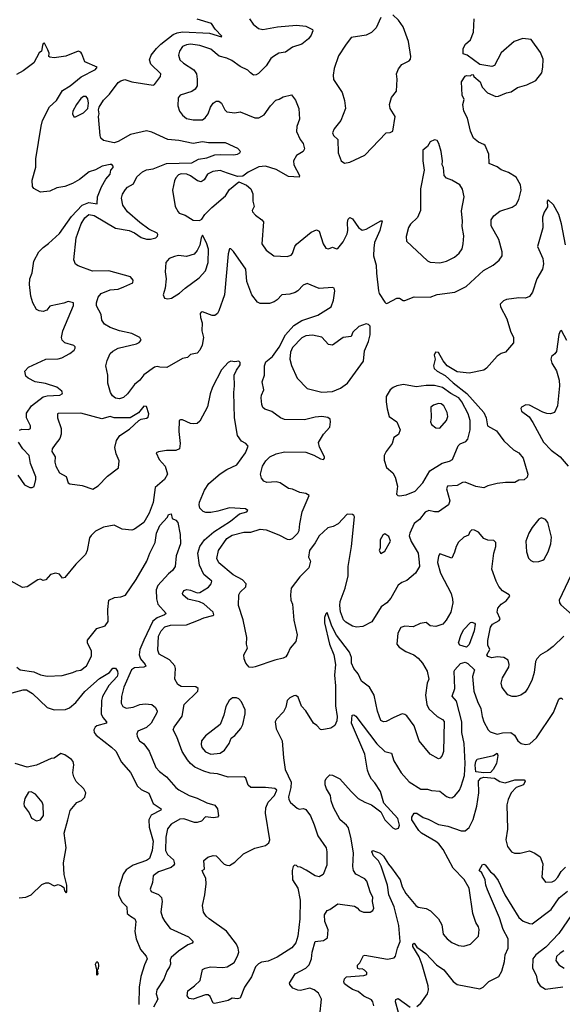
# Model space of a CAD drawing. Extents: x 1468344 to 1613994, y 525695 to 643861.
# Tile 155 of 256: x 1544589 to 1548641, y 558256 to 565609. Entities that reach past the tile are written whole.
import ezdxf

# ---------------------------------------------------------------- set-up
doc = ezdxf.new("R2010")
doc.units = 0

msp = doc.modelspace()

# ---------------------------------------------------------------- linework, layer by layer
at = {"layer": '0CON10XD'}
for points in [[(1547015, 564536.7), (1547055, 564544.2), (1547165, 564596.2), (1547325, 564763.3), (1547355, 564766.2), (1547375, 564777.5), (1547392, 564885), (1547356, 564945), (1547350, 564975), (1547365, 565028.8), (1547402, 565075), (1547407.5, 565165), (1547402.5, 565205), (1547418.6, 565241.4), (1547443.3, 565275), (1547497.7, 565302.3), (1547506.2, 565315), (1547508.8, 565335), (1547491.1, 565445), (1547451.5, 565555), (1547418.6, 565605), (1547375, 565644.3)], [(1546385, 563489.4), (1546365, 563500), (1546322.5, 563555), (1546284.1, 563655), (1546277.8, 563745), (1546185, 563878.8), (1546165, 563897.5), (1546155, 563897.5), (1546145, 563860), (1546117.3, 563555), (1546076, 563434), (1546065, 563415.7), (1546045, 563401.1), (1546025, 563401.1), (1545955, 563426.4), (1545944.7, 563425.3), (1545936.7, 563415), (1545938.2, 563385), (1545951.2, 563345), (1545949.1, 563285), (1545961.4, 563235), (1545952.4, 563177.6), (1545935, 563141.2), (1545915, 563118.8), (1545865, 563108.8), (1545842.5, 563087.5), (1545805, 563079.2), (1545687.9, 563012.1), (1545635.9, 563014.1), (1545615, 563019.2), (1545595.8, 563014.2), (1545515, 562956.7), (1545485, 562916.7), (1545446.7, 562885), (1545394.3, 562815.7), (1545365, 562788), (1545335, 562778.8), (1545305, 562783.8), (1545281.3, 562801.3), (1545265.7, 562825.7), (1545246, 562895), (1545246, 562955), (1545233.1, 563025), (1545241.1, 563065), (1545263.1, 563115), (1545285.3, 563134.7), (1545325, 563156.2), (1545461.8, 563188.2), (1545481.9, 563198.1), (1545496.1, 563216.1), (1545486.2, 563235), (1545425, 563266.4), (1545335, 563286.2), (1545265, 563310.9), (1545222.5, 563335), (1545201.9, 563365), (1545196.5, 563406.5), (1545163.1, 563473.1), (1545161.8, 563495), (1545175, 563537.1), (1545198.1, 563565), (1545265, 563590.7), (1545325, 563595.5), (1545366.2, 563615), (1545433.8, 563645), (1545436, 563665), (1545415, 563688), (1545255, 563734.4), (1545131.7, 563731.7), (1545025, 563770), (1545005, 563783.8), (1544992.5, 563815), (1545009.9, 563980.1), (1545047.3, 564085), (1545075, 564130), (1545105, 564154), (1545145, 564147.6), (1545305, 564051.2), (1545405, 564034.2), (1545445, 564016.2), (1545495, 563982.9), (1545535, 563970.5), (1545565, 563970), (1545605, 563981.1), (1545617.6, 563992.4), (1545620.8, 564005), (1545615, 564015.6), (1545553.8, 564043.8), (1545485, 564093.4), (1545394.3, 564174.3), (1545359.1, 564225), (1545348.5, 564275), (1545355.5, 564305), (1545378.9, 564341.1), (1545395, 564357.5), (1545438, 564382), (1545463.8, 564435), (1545505, 564473.8), (1545535, 564487.3), (1545585, 564495.3), (1545684.9, 564535.1), (1545875, 564540.9), (1545925, 564567.3), (1545985, 564578.3), (1546045, 564598.7), (1546085, 564603.3), (1546185, 564599.2), (1546216, 564604), (1546233.8, 564615), (1546236.7, 564625), (1546217.3, 564647.3), (1546125, 564689.4), (1545999.1, 564689.1), (1545955, 564697.1), (1545885, 564683.5), (1545776.6, 564706.6), (1545695, 564715.4), (1545575, 564768.2), (1545535, 564779.6), (1545415, 564752.5), (1545325, 564699.2), (1545295, 564690), (1545215, 564708), (1545194.4, 564724.4), (1545189.4, 564745), (1545176.7, 564885), (1545183.3, 564905), (1545176.7, 564935), (1545183.3, 564955), (1545215, 565008.8), (1545258.2, 565051.8), (1545325, 565139.6), (1545345, 565153.1), (1545375, 565161.8), (1545425, 565144.1), (1545585, 565120), (1545595.8, 565125), (1545641.4, 565185), (1545642.5, 565205), (1545567.6, 565277.6), (1545558.1, 565308.1), (1545570.9, 565345), (1545610, 565395), (1545642.5, 565425), (1545735, 565498.5), (1545765, 565511.6), (1545805, 565518.1), (1546005, 565507.8), (1546095, 565480), (1546098.8, 565485), (1546048.2, 565538.2), (1546020.3, 565580.3), (1545915, 565613.8)], [(1546305.7, 565615), (1546332, 565575), (1546372.6, 565542.6), (1546405, 565535.6), (1546515, 565555.5), (1546655, 565568.6), (1546725, 565560.8), (1546775, 565536.7), (1546778.8, 565525), (1546765.7, 565494.3), (1546745, 565466.7), (1546695, 565426), (1546625.5, 565404.5), (1546573.9, 565366.1), (1546525, 565358.2), (1546483.1, 565335), (1546465, 565318.1), (1546430, 565265), (1546372.7, 565207.3), (1546355, 565197.5), (1546335, 565195.6), (1546312.9, 565212.9), (1546292.3, 565232.3), (1546235, 565258.9), (1546173.3, 565305), (1546135, 565322.1), (1546077.1, 565337.1), (1546015, 565389.1), (1545935, 565416.9), (1545865, 565426.4), (1545835, 565421.5), (1545805, 565407.5), (1545781.1, 565375), (1545775.6, 565345), (1545785, 565310), (1545810.8, 565285), (1545888.1, 565235), (1545907.8, 565205), (1545913.5, 565165), (1545913.1, 565115), (1545899.8, 565090.2), (1545875, 565072.9), (1545786.7, 565045), (1545771.2, 565025), (1545769.2, 564965), (1545782, 564925), (1545803.8, 564895), (1545835, 564871.9), (1545885, 564860), (1545955, 564861.5), (1545974.4, 564875), (1545995.5, 564905), (1546014.6, 564955.4), (1546033.7, 564986.3), (1546055, 565001.4), (1546075, 565000), (1546096.3, 564986.3), (1546121.4, 564935), (1546135, 564920), (1546195.5, 564914.5), (1546235, 564921.9), (1546345, 564875.8), (1546375, 564875.8), (1546415, 564898.8), (1546460.8, 564965), (1546502.4, 565007.6), (1546526.7, 565015), (1546555, 565033.8), (1546618.3, 565048.3), (1546648.2, 565008.2), (1546673.1, 564945), (1546679.1, 564865), (1546658.3, 564811.7), (1546655.6, 564775), (1546683.1, 564715), (1546705.4, 564685), (1546715.6, 564645), (1546704.6, 564625.4), (1546655, 564595.7), (1546633.3, 564555), (1546635.6, 564525), (1546679.2, 564445), (1546675, 564432.5), (1546595, 564439.2), (1546505, 564491.2), (1546425, 564514.5), (1546375, 564510), (1546295, 564470), (1546255, 564441.2), (1546215, 564438.8), (1546141.7, 564461.7), (1546085, 564483.1), (1546030, 564475), (1545990, 564455), (1545966.9, 564413.1), (1545945, 564397.8), (1545916.4, 564406.4), (1545865, 564443.1), (1545838, 564455), (1545795, 564457.7), (1545775, 564449.4), (1545755, 564427.5), (1545744.4, 564405), (1545728.9, 564335), (1545748.8, 564215), (1545771.2, 564175), (1545780, 564165), (1545825, 564148), (1545885, 564112.5), (1545931.7, 564108.3), (1545949.5, 564120.5), (1545970, 564155), (1546023.1, 564206.9), (1546125, 564294.4), (1546155, 564340), (1546225, 564398.8), (1546282.7, 564372.7), (1546315.8, 564345), (1546329.3, 564309.3), (1546328.9, 564255), (1546340, 564215), (1546324.2, 564185), (1546326, 564175), (1546349.8, 564149.8), (1546398, 564115), (1546408.3, 564098.3), (1546398, 563935), (1546429.1, 563889.1), (1546485.9, 563845.9), (1546585, 563841.2), (1546615, 563851.2), (1546625, 563862.5), (1546642.9, 563915), (1546656.7, 563933.3), (1546765, 564021.5), (1546805, 564040), (1546825, 564030), (1546855.7, 563935.7), (1546875, 563903.3), (1546895, 563898.8), (1546925, 563909.2), (1546955, 563897.1), (1546965, 563899.4), (1547005, 563951.1), (1547035, 564009.2), (1547040, 564035), (1547035.4, 564095), (1547041.8, 564118.2), (1547055, 564131.2), (1547075, 564121.4), (1547118.2, 564058.2), (1547145, 564037.5), (1547175, 564043.8), (1547285, 564105.8), (1547296.2, 564106.2), (1547278.2, 564035), (1547237.3, 563945), (1547233.2, 563903.2), (1547230, 563845), (1547251.2, 563775), (1547252.5, 563715), (1547268.8, 563585), (1547273.8, 563565), (1547315, 563500), (1547325, 563490), (1547335, 563492.5)], [(1547285, 565626.2), (1547250.7, 565549.3), (1547216.1, 565513.9), (1547175, 565494.2), (1547065, 565476), (1547021.5, 565418.5), (1546970.3, 565339.7), (1546935.9, 565244.1), (1546928.6, 565195), (1546933.2, 565163.2), (1546995.5, 565065.5), (1547014.4, 565005), (1547021.1, 564945), (1546985.6, 564855), (1546936, 564795), (1546924, 564765), (1546931.2, 564745), (1546965.6, 564715), (1546965.7, 564615), (1546990, 564555), (1547015, 564536.7)], [(1547335, 563492.5), (1547405, 563528.8), (1547425, 563528.8), (1547452, 563512), (1547465, 563511.2), (1547535, 563539.2), (1547655, 563538.1), (1547705, 563557.5), (1547837.5, 563575), (1547922.7, 563617.3), (1548053, 563737), (1548124, 563775), (1548168, 563812), (1548192, 563845), (1548192.5, 563875), (1548167, 563967), (1548108.7, 564068.7), (1548110, 564115), (1548128.6, 564145), (1548175, 564179.4), (1548265, 564209.2), (1548295, 564228.8), (1548316, 564265), (1548332.9, 564335), (1548329.1, 564375), (1548295, 564432.2), (1548238.6, 564468.6), (1548185, 564488.1), (1548155, 564510), (1548094.5, 564534.5), (1548091.9, 564605), (1548065, 564668.8), (1548055, 564678.1), (1548013.8, 564693.8), (1547978, 564725), (1547955, 564777.5), (1547933.2, 564873.2), (1547904.3, 564925), (1547896.7, 564975), (1547907, 565013), (1547893.8, 565045), (1547887.5, 565145), (1547915, 565187.5), (1547925, 565192.5), (1547955, 565190), (1547961.7, 565198.3), (1547975, 565200), (1547980, 565185), (1548026.1, 565146.1), (1548043.3, 565105), (1548082.3, 565062.3), (1548145, 565036.2), (1548165, 565037.5), (1548225, 565063.3), (1548258.8, 565071.2), (1548305, 565103.3), (1548375, 565122), (1548443.3, 565155), (1548487.3, 565212.7), (1548495.9, 565254.1), (1548498, 565315), (1548478, 565365), (1548408.3, 565461.7), (1548345, 565468.8), (1548282, 565445), (1548185, 565362), (1548135, 565266.7), (1548115, 565260), (1548025, 565273.3), (1547930, 565345), (1547900, 565355), (1547900, 565395), (1547918, 565425), (1547955, 565458.8), (1547976.7, 565515), (1547981.4, 565615)], [(1544586.7, 562543.3), (1544605, 562550.5), (1544655, 562548.1), (1544670, 562555), (1544668.5, 562575), (1544638.5, 562635), (1544639.4, 562670.6), (1544677.9, 562725), (1544765, 562791.6), (1544795, 562799.7), (1544887.5, 562805), (1544905.6, 562814.4), (1544907.7, 562822.3), (1544902.5, 562835), (1544866, 562866), (1544781.5, 562891.5), (1544704.6, 562904.6), (1544651.1, 562931.1), (1544635, 562947.5), (1544627.5, 562985), (1544654, 563015), (1544785, 563074.6), (1544875, 563077.1), (1544903.8, 563085), (1544962, 563115), (1544995, 563140), (1545003.8, 563155), (1545003.3, 563165), (1544992.5, 563175), (1544924.7, 563194.7), (1544905.6, 563215), (1544900, 563235), (1544910.9, 563285), (1544990, 563475), (1544990, 563495), (1544950, 563505), (1544919.1, 563490.9), (1544825, 563472.5), (1544815, 563468.8), (1544790.3, 563439.7), (1544765, 563430.8), (1544735, 563434), (1544714.2, 563444.2), (1544685.8, 563495), (1544671.2, 563545), (1544661.2, 563631.2), (1544665.7, 563675), (1544681.7, 563718.3), (1544693.6, 563805), (1544731.8, 563875), (1544765, 563908.8), (1544805, 563937.3), (1544885, 564011.1), (1544975, 564139.7), (1545055, 564223.9), (1545105, 564242.9), (1545167.3, 564232.7), (1545170.5, 564285), (1545200.3, 564359.7), (1545232.9, 564417.1), (1545263.8, 564455), (1545270, 564485), (1545286.2, 564505), (1545286.2, 564515), (1545276.6, 564526.6), (1545265, 564528.6), (1545205, 564514.3), (1545155, 564487.1), (1545107.3, 564472.7), (1545035.8, 564415), (1544983.8, 564385), (1544925, 564364.4), (1544865, 564354.4), (1544815, 564328.9), (1544745, 564322), (1544695, 564348.8), (1544684.5, 564364.5), (1544681.8, 564411.8), (1544708.6, 564508.6), (1544709.4, 564570.6), (1544748.5, 564815), (1544759.1, 564855), (1544810.9, 564959.1), (1544862.7, 565005), (1544909.2, 565080.8), (1544965.6, 565115), (1545048, 565182), (1545155, 565238), (1545166.2, 565255), (1545074, 565294), (1545053.3, 565355), (1545045, 565366.7), (1545025, 565373.3), (1544934.3, 565335.7), (1544845.8, 565324.2), (1544815, 565328), (1544806.2, 565335), (1544808.3, 565358.3), (1544800, 565385), (1544775, 565432.5), (1544765, 565430), (1544758.8, 565415), (1544752.5, 565375), (1544735, 565362.5), (1544694.3, 565285.7), (1544614, 565226), (1544565, 565200)], [(1545005, 564883.3), (1545065, 564912.5), (1545097.5, 564945), (1545103.3, 564985), (1545097.3, 565017.3), (1545085, 565036), (1545065, 565036), (1545045, 565021.2), (1545012.9, 564975), (1544986.7, 564925), (1544984, 564905), (1544993.6, 564883.6), (1545005, 564883.3)], [(1547725, 563794.5), (1547775.4, 563804.6), (1547835, 563835.6), (1547869.4, 563865), (1547892.1, 563897.9), (1547901.4, 563935), (1547904.4, 563995), (1547892.9, 564065), (1547895.8, 564104.2), (1547887.9, 564182.1), (1547908.6, 564285), (1547895, 564343.3), (1547875.8, 564375), (1547815, 564411.4), (1547775.4, 564425.4), (1547757.8, 564445), (1547753.8, 564505), (1547743.8, 564525), (1547745.7, 564555.7), (1547736.2, 564625), (1547718.8, 564685), (1547705, 564707.5), (1547685, 564712.5), (1547655, 564696.7), (1547635, 564662.5), (1547600, 564635), (1547600, 564555), (1547608.8, 564485), (1547582, 564345), (1547580.8, 564185), (1547558.9, 564131.1), (1547506.8, 564083.2), (1547491.7, 564058.3), (1547475, 563990), (1547476.7, 563955), (1547635, 563808.6), (1547655, 563798.9), (1547725, 563794.5)], [(1548665, 563928), (1548635.5, 564085), (1548615.5, 564155), (1548575, 564226.7), (1548535, 564263.3), (1548526.4, 564253.6), (1548528.8, 564211.2), (1548505, 564171.2), (1548492.9, 564135), (1548496.3, 564053.7), (1548454.2, 563915.8), (1548494.6, 563824.6), (1548498.9, 563785), (1548491.9, 563745), (1548450.6, 563675), (1548418.6, 563575), (1548395, 563542), (1548365, 563528.6), (1548315, 563531.4), (1548225, 563520.6), (1548201.2, 563508.8), (1548176.7, 563485), (1548178.6, 563465), (1548226, 563376), (1548252.6, 563282.6), (1548277.1, 563235), (1548276, 563195), (1548216.7, 563125), (1548185, 563116), (1548155, 563096.2), (1548075, 563006.9), (1548055, 562991.9), (1547945, 562969.2), (1547855, 562979.1), (1547780, 563025), (1547750.9, 563060.9), (1547715, 563123.3), (1547693.9, 563126.1), (1547683.8, 563105), (1547690, 563075), (1547678.8, 563025), (1547684.3, 563005), (1547705.6, 562985), (1547765, 562952.7), (1547825, 562896.7), (1547928.5, 562818.5), (1548053.5, 562675), (1548072.5, 562635), (1548081.4, 562575), (1548148, 562538), (1548203.7, 562463.7), (1548276.6, 562396.6), (1548316.2, 562375), (1548348.8, 562335), (1548382.5, 562215), (1548378.3, 562191.7), (1548357, 562173), (1548315, 562170), (1548285, 562153.3), (1548216.1, 562153.9), (1548155, 562145.7), (1548085, 562128.8), (1548055, 562114), (1547995, 562122.5), (1547914.4, 562155.6), (1547895, 562152.9), (1547855, 562129.6), (1547782.5, 562125), (1547775.5, 562105), (1547800.4, 562015), (1547791.9, 561985), (1547715, 561934), (1547685, 561932.9), (1547645, 561944.4), (1547617.4, 561932.6), (1547574, 561876), (1547535, 561846.9), (1547501.8, 561775), (1547497.8, 561755), (1547511.2, 561711.2), (1547564.3, 561625), (1547572.9, 561557.1), (1547573.1, 561525), (1547544.6, 561475.4), (1547478.9, 561421.1), (1547441.2, 561405), (1547415, 561386), (1547360.7, 561289.3), (1547331.4, 561255), (1547288, 561225), (1547217.7, 561112.3), (1547151.7, 561078.3), (1547105, 561072.5), (1547075, 561080.5), (1547025, 561110), (1547007.7, 561127.7), (1546985, 561186.2), (1546979.5, 561235), (1546982.7, 561265), (1547018.8, 561365), (1547040.5, 561455), (1547042.7, 561525), (1547066.1, 561675), (1547087.7, 561897.7), (1547085, 561907.5), (1547075, 561913.3), (1547035, 561916.2), (1546966.7, 561845), (1546930, 561825), (1546890, 561815), (1546824.2, 561755.8), (1546795, 561702.5), (1546753.3, 561645), (1546746.2, 561595), (1546760.8, 561565), (1546748, 561515), (1546680.6, 561449.4), (1546616.7, 561365), (1546610, 561315), (1546613.1, 561275), (1546626.9, 561245), (1546636.7, 561125), (1546661.2, 561015), (1546651.2, 560965), (1546607.5, 560915), (1546591.4, 560875), (1546575, 560852), (1546555, 560840), (1546492.8, 560827.2), (1546346.7, 560776.7), (1546325, 560771.2), (1546303.3, 560775), (1546277.5, 560805), (1546263.8, 560835), (1546263.3, 560865), (1546290, 560915), (1546282, 560945), (1546285.8, 560995), (1546258, 561128), (1546221.9, 561235), (1546224.3, 561315), (1546234.3, 561335), (1546276.4, 561375), (1546279.6, 561395), (1546252.9, 561425), (1546183, 561463), (1546075, 561553.1), (1546060.8, 561585), (1546072.5, 561645), (1546134.5, 561735), (1546175, 561758.9), (1546263.2, 561783.2), (1546315, 561781.1), (1546385, 561805.3), (1546429.3, 561799.3), (1546523.3, 561763.3), (1546585, 561730.6), (1546605, 561727.5), (1546625.5, 561734.5), (1546665, 561773.8), (1546676.6, 561793.4), (1546680, 561845), (1546697.3, 561932.7), (1546750, 562055), (1546725, 562070), (1546679.4, 562079.4), (1546625, 562103.8), (1546595, 562108.8), (1546535, 562151.4), (1546505, 562156.9), (1546435, 562154), (1546412.7, 562162.7), (1546394.4, 562184.4), (1546387.5, 562215), (1546402.9, 562275), (1546426.9, 562315), (1546456.9, 562345), (1546503.4, 562366.6), (1546565, 562383), (1546725, 562378.9), (1546785, 562356.8), (1546835, 562329.4), (1546857.5, 562325), (1546865.8, 562334.2), (1546866, 562345), (1546827.4, 562417.4), (1546819.3, 562450.7), (1546857.5, 562515), (1546904, 562565), (1546910, 562605), (1546906.7, 562625), (1546888.6, 562638.6), (1546845, 562644.6), (1546795, 562640), (1546715, 562620.4), (1546565, 562624.2), (1546535.9, 562635.9), (1546472.7, 562682.7), (1546419.5, 562699.5), (1546405, 562713.3), (1546396, 562735), (1546392.9, 562785), (1546394.3, 562805), (1546410.8, 562845), (1546399.4, 562905), (1546416.7, 562955), (1546416.9, 563025), (1546425.7, 563055), (1546476, 563094), (1546526, 563164), (1546573, 563255), (1546635, 563325.3), (1546695, 563362.5), (1546815, 563403.1), (1546915, 563464), (1546932.9, 563515), (1546942, 563585), (1546936.2, 563605), (1546925, 563610), (1546825, 563602.5), (1546735, 563640), (1546705, 563627.5), (1546665.8, 563585), (1546645, 563572.5), (1546605, 563560.5), (1546545, 563555.5), (1546512.2, 563517.8), (1546488.6, 563501.4), (1546455, 563490), (1546385, 563489.4)], [(1545695, 563524), (1545721.7, 563528.3), (1545783, 563567), (1545823.8, 563605), (1545929.1, 563680.9), (1545975, 563733.3), (1545995.6, 563795), (1545999.2, 563895), (1545983.6, 563943.6), (1545955, 564000), (1545945, 563980), (1545933.8, 563925), (1545914.3, 563885.7), (1545891.3, 563858.7), (1545835, 563840), (1545775, 563846.9), (1545745, 563841.4), (1545704.5, 563825.5), (1545679.2, 563795), (1545674.3, 563725.7), (1545682, 563675), (1545674.2, 563605), (1545660, 563555), (1545670.5, 563530.5), (1545695, 563524)], [(1546845, 562826.5), (1546925, 562833.6), (1546985, 562857.8), (1547035.4, 562894.6), (1547155, 563060), (1547162.9, 563135), (1547194.2, 563205), (1547205.8, 563255.8), (1547205, 563320), (1547193.6, 563333.6), (1547175, 563336.7), (1547122.1, 563317.9), (1547077.5, 563275), (1547065, 563243.1), (1547004, 563236), (1546925, 563179.4), (1546895, 563184.2), (1546845, 563237.5), (1546775, 563254.1), (1546725, 563247.5), (1546696.3, 563233.7), (1546625, 563161.9), (1546610, 563125), (1546606.2, 563075), (1546617.8, 563027.8), (1546661.4, 562931.4), (1546735, 562855.8), (1546845, 562826.5)], [(1548674.1, 563214.1), (1548635, 563287.5), (1548625, 563282.5), (1548615, 563257.5), (1548597.6, 563132.4), (1548585.4, 563114.6), (1548558.8, 563095), (1548554, 563075), (1548563.3, 563045), (1548596.6, 562986.6), (1548617.7, 562917.7), (1548618.8, 562875), (1548604.4, 562725.6), (1548583.3, 562675), (1548553.2, 562666.8), (1548525, 562667.5), (1548495, 562677.3), (1548395, 562729.4), (1548368, 562732), (1548335, 562716.7), (1548330, 562705), (1548336.7, 562685), (1548392.6, 562642.6), (1548419.8, 562599.8), (1548499.4, 562455), (1548556.9, 562395), (1548625, 562345.5), (1548685, 562275.6)], [(1548652, 561005), (1548572, 560928), (1548530, 560895), (1548477.5, 560865), (1548450.6, 560835), (1548440, 560815), (1548429.2, 560735), (1548412, 560675), (1548383.2, 560616.8), (1548362.1, 560587.9), (1548330, 560565), (1548295, 560555.7), (1548265, 560555.7), (1548235, 560568), (1548192.6, 560622.6), (1548182.9, 560655), (1548193.3, 560695), (1548240.5, 560775), (1548244.5, 560795), (1548236.7, 560825), (1548205, 560846.5), (1548155, 560850.6), (1548115, 560844.3), (1548085, 560854.2), (1548076.2, 560865), (1548098.6, 560905), (1548085, 560937.5), (1548083.7, 560973.7), (1548105, 561072), (1548120.5, 561095), (1548168.3, 561121.7), (1548176, 561134), (1548154.4, 561185), (1548158.9, 561215), (1548183.1, 561245), (1548221.5, 561268.5), (1548247.5, 561305), (1548243.8, 561315), (1548194.3, 561345), (1548167.1, 561377.1), (1548145.7, 561415), (1548114.3, 561505), (1548129.6, 561625), (1548144.3, 561675), (1548143.8, 561705), (1548128.8, 561718.8), (1548085, 561722.5), (1548055, 561734), (1548015, 561781.4), (1547985, 561798), (1547965, 561800), (1547950, 561785), (1547939.5, 561760.5), (1547905, 561743.8), (1547865, 561706.7), (1547847.1, 561675), (1547836.4, 561633.6), (1547815, 561587.5), (1547725, 561620), (1547715, 561602.5), (1547708.7, 561555), (1547731, 561475), (1547810.4, 561325), (1547821.4, 561281.4), (1547822.5, 561255), (1547807.1, 561185), (1547774, 561125), (1547748, 561095), (1547695, 561077.5), (1547655, 561082.9), (1547625, 561106.9), (1547578.8, 561101.2), (1547525.9, 561075.9), (1547465, 561079.4), (1547435, 561071.2), (1547413.4, 561026.6), (1547405.6, 560945.6), (1547422.4, 560922.4), (1547471.1, 560891.1), (1547532.9, 560865), (1547565, 560841.5), (1547597.3, 560805), (1547631.4, 560745), (1547644.2, 560685), (1547632.5, 560655), (1547618.6, 560565), (1547629.4, 560495), (1547643.4, 560463.4), (1547706.2, 560405), (1547745, 560383.8), (1547757.6, 560367.6), (1547754.3, 560145), (1547744.3, 560115), (1547728, 560095), (1547715, 560089.2), (1547653.8, 560125), (1547570.8, 560225), (1547535.6, 560335), (1547479.3, 560409.3), (1547465, 560421.4), (1547445, 560424.4), (1547382.7, 560397.3), (1547325, 560367.5), (1547305, 560366.2), (1547285, 560376.7), (1547261.1, 560445), (1547235.8, 560565), (1547200.8, 560625), (1547140, 560670), (1547115, 560724.2), (1547085, 560764.2), (1547065.3, 560805), (1547066.5, 560845), (1547052.7, 560885), (1546954.1, 561014.1), (1546920.4, 561080.4), (1546885, 561182.5), (1546875, 561172.5), (1546865.5, 561145), (1546864.8, 561105), (1546902.6, 560945), (1546934, 560865), (1546947, 560795), (1546940.2, 560715), (1546947.1, 560635), (1546946.9, 560485), (1546959.7, 560405), (1546956.4, 560373.6), (1546940.8, 560339.2), (1546912.2, 560317.8), (1546845.8, 560305.8), (1546835, 560308.6), (1546808.3, 560338.3), (1546783.8, 560355), (1546725, 560448.8), (1546693.6, 560483.6), (1546669.4, 560549.4), (1546651.7, 560561.7), (1546635, 560560), (1546605, 560543.8), (1546586, 560525), (1546575.6, 560475), (1546559.3, 560440.7), (1546505.8, 560385), (1546495.8, 560365), (1546503.1, 560313.1), (1546549.1, 560225), (1546557.6, 560097.6), (1546570.3, 560010.3), (1546616.2, 559915), (1546614, 559875), (1546595.7, 559805), (1546598.6, 559785), (1546612.1, 559762.1), (1546660.3, 559720.3), (1546675.8, 559714.2), (1546707.3, 559717.3), (1546725, 559710), (1546761.2, 559665), (1546786.7, 559596.7), (1546814.3, 559515), (1546876.2, 559425), (1546882, 559395), (1546882.2, 559295), (1546855, 559226.2), (1546825, 559208.9), (1546795, 559215.5), (1546727.9, 559257.9), (1546685, 559280), (1546665, 559283.8), (1546655, 559293.3), (1546640, 559295), (1546631.2, 559285), (1546624.2, 559255), (1546625.7, 559185), (1546665, 559123.3), (1546683.3, 559035), (1546679.7, 558895), (1546665.3, 558765), (1546651.8, 558715), (1546621.5, 558678.5), (1546510.6, 558609.4), (1546445, 558578.1), (1546395, 558570), (1546371.2, 558558.8), (1546350.6, 558535), (1546319.7, 558460.3), (1546268, 558385), (1546235, 558303.3), (1546215, 558298), (1546175, 558301.4), (1546144.3, 558285.7), (1546045, 558261.2), (1546032.5, 558265), (1546010, 558315), (1545995, 558326.7), (1545975, 558326.2), (1545885, 558294), (1545855, 558300), (1545840, 558320), (1545845, 558356.2), (1545895, 558393.3), (1545935.7, 558434.3), (1545954, 558516), (1545972.7, 558527.3), (1546014.5, 558535.5), (1546105, 558530.8), (1546137.5, 558535), (1546190.5, 558569.5), (1546216.2, 558615), (1546224.3, 558645), (1546220.8, 558675), (1546208, 558705), (1546133.4, 558803.4), (1546004.7, 558894.7), (1545981.4, 558915), (1545960.6, 558945), (1545954.4, 558995), (1545971.9, 559075), (1545980.8, 559155), (1545977.5, 559197.5), (1545960.7, 559230.7), (1545952.5, 559255), (1545967.5, 559265), (1545965, 559330), (1545994.1, 559355.9), (1546032.3, 559367.7), (1546055, 559365.8), (1546115, 559303.8), (1546134.3, 559294.3), (1546155, 559292.9), (1546195, 559316.9), (1546259.5, 559380.5), (1546345, 559422.2), (1546425, 559441.2), (1546447.9, 559462.1), (1546455.7, 559485), (1546423.2, 559683.2), (1546426.6, 559723.4), (1546444.4, 559765), (1546490.8, 559815), (1546510, 559855), (1546495, 559868), (1546424.5, 559875.5), (1546315, 559876.2), (1546295, 559893.3), (1546276.9, 559945), (1546265, 559955.5), (1546145, 559951.8), (1546066.4, 559976.4), (1546011.9, 559981.9), (1545965, 559996.7), (1545897.7, 560027.7), (1545865, 560053.5), (1545842.3, 560082.3), (1545802.9, 560145), (1545762.7, 560252.7), (1545736, 560305), (1545742.5, 560325), (1545802.2, 560407.8), (1545817.1, 560495), (1545918.6, 560595), (1545922.5, 560615), (1545905, 560626.5), (1545795, 560629.5), (1545769.4, 560645), (1545746.9, 560685), (1545751.8, 560765), (1545746.5, 560785), (1545707.5, 560827.5), (1545631.2, 560871.2), (1545620.2, 560900.2), (1545625.3, 561005), (1545645.3, 561045), (1545673.1, 561075), (1545715, 561087.3), (1545835, 561090.8), (1545924.4, 561125.6), (1545965, 561143.3), (1546030.9, 561159.1), (1546037.5, 561165), (1546032.9, 561185), (1545965, 561247.1), (1545931.2, 561261.2), (1545845, 561280.8), (1545806.7, 561315), (1545804.2, 561325), (1545814.5, 561345.5), (1545837.3, 561352.7), (1545865, 561348.6), (1545915, 561329.4), (1545935, 561331.4), (1545999.3, 561370.7), (1546018.9, 561395), (1546024, 561415), (1545963.1, 561465), (1545930.4, 561535), (1545918, 561625), (1545933.9, 561675), (1545967.5, 561725), (1546037.7, 561785), (1546163.1, 561865), (1546230.9, 561919.1), (1546285.4, 561934.6), (1546291.2, 561945), (1546275, 561956.7), (1546155, 561963.6), (1546068.9, 561938.9), (1546015, 561927.9), (1545978.7, 561928.7), (1545957.6, 561937.6), (1545935, 561961.2), (1545928.5, 561985), (1545930.9, 562005), (1545968.8, 562095), (1546001.5, 562145), (1546085, 562218.5), (1546135, 562250.8), (1546210.6, 562285), (1546273.8, 562375), (1546294, 562425), (1546276.2, 562445), (1546245, 562462.5), (1546216.4, 562505), (1546191.8, 562635), (1546186.7, 562825), (1546193.5, 562875), (1546191.2, 562955), (1546207.5, 562992.5), (1546235, 563032.5), (1546235, 563050), (1546225, 563060), (1546196, 563054), (1546165, 563060), (1546145, 563050), (1546095, 562993.8), (1546027.8, 562865), (1546010, 562815), (1545992.1, 562717.9), (1545935, 562610), (1545915, 562594.4), (1545885, 562590), (1545865, 562593.3), (1545805, 562620.6), (1545788.6, 562621.4), (1545780, 562615), (1545776.7, 562535), (1545787.8, 562445), (1545782, 562405), (1545755, 562391.9), (1545685, 562392.5), (1545625, 562382.9), (1545608.8, 562375), (1545631.2, 562325), (1545675.7, 562275), (1545691.5, 562215), (1545670.8, 562175), (1545600, 562115), (1545585.2, 562004.8), (1545555, 561924.3), (1545515, 561854.3), (1545445, 561803.3), (1545425, 561796.7), (1545355, 561803.3), (1545293.9, 561833.9), (1545215, 561819.2)], [(1547425, 562054.3), (1547475, 562060.8), (1547540.7, 562089.3), (1547598.5, 562151.5), (1547651, 562239), (1547743.1, 562296.9), (1547798.7, 562311.3), (1547820, 562325), (1547862.4, 562427.6), (1547878.8, 562441.2), (1547920.9, 562459.1), (1547934.3, 562475.7), (1547952.8, 562547.2), (1547953.4, 562615), (1547937.8, 562665), (1547890.5, 562755), (1547866.8, 562785), (1547807.7, 562817.7), (1547745, 562862.6), (1547686.1, 562876.1), (1547625, 562877.1), (1547548.2, 562868.2), (1547455, 562883.5), (1547405, 562874.4), (1547377.6, 562862.4), (1547354.3, 562845), (1547325.8, 562795), (1547324.3, 562755), (1547333.3, 562703.3), (1547348.8, 562645), (1547405.6, 562605.6), (1547430.8, 562545), (1547417.8, 562512.2), (1547382.2, 562487.8), (1547369.2, 562445), (1547324.2, 562385), (1547311.2, 562355), (1547310.5, 562320.5), (1547327.5, 562265), (1547374.5, 562224.5), (1547393.7, 562193.7), (1547410, 562125), (1547402, 562065), (1547412.5, 562055), (1547425, 562054.3)], [(1545135, 562103.8), (1545175, 562128), (1545245, 562200), (1545327.3, 562262.7), (1545332, 562315), (1545307.9, 562367.9), (1545300, 562415), (1545312.7, 562467.3), (1545336.8, 562503.2), (1545409.3, 562550.7), (1545477.5, 562615), (1545495, 562626.7), (1545535, 562633.8), (1545548.3, 562641.7), (1545554, 562665), (1545535, 562720), (1545515, 562722.5), (1545475.8, 562674.2), (1545413.6, 562636.4), (1545295, 562636.2), (1545265, 562645.8), (1545202.1, 562627.9), (1545045, 562670.7), (1544875, 562668.8), (1544870, 562665), (1544871.2, 562635), (1544897.4, 562557.4), (1544898, 562515), (1544887.6, 562482.4), (1544854.3, 562435.7), (1544831.5, 562405), (1544829.2, 562385), (1544853.1, 562345), (1544851.9, 562305), (1544858.5, 562275), (1544885, 562226), (1544935, 562198.8), (1544951.4, 562151.4), (1544962.3, 562142.3), (1545055, 562131.2), (1545135, 562103.8)], [(1547725, 562559.2), (1547775.6, 562615), (1547786.3, 562646.3), (1547780, 562675), (1547755, 562724.5), (1547735, 562740.4), (1547715, 562743.6), (1547678.8, 562731.2), (1547660, 562715), (1547662.5, 562635), (1547656, 562605), (1547664, 562585), (1547695, 562560.8), (1547725, 562559.2)], [(1544575, 562207.5), (1544625, 562135.6), (1544665, 562114.4), (1544682.5, 562115), (1544695.8, 562124.2), (1544709.4, 562175), (1544708.8, 562195), (1544669.4, 562295), (1544660.3, 562355), (1544611.3, 562405), (1544580, 562455)], [(1544568.6, 560775), (1544591.2, 560755), (1544695, 560739.3), (1544745, 560716.5), (1544795, 560707.1), (1544905, 560711.4), (1544985, 560732.9), (1545012.8, 560747.2), (1545045, 560751.1), (1545086.9, 560785), (1545124.5, 560855.5), (1545124.6, 560894.6), (1545094, 560955), (1545095.8, 560975), (1545165, 561062), (1545226.6, 561083.4), (1545249.2, 561115), (1545246.9, 561205), (1545255, 561273.3), (1545296.7, 561295), (1545345, 561298.5), (1545377.7, 561312.2), (1545458.8, 561428.8), (1545539.2, 561565), (1545559.6, 561625), (1545599.3, 561705), (1545609.6, 561775), (1545635, 561831.2), (1545692.5, 561895), (1545700.6, 561915), (1545718.8, 561918.8), (1545726.2, 561885), (1545755, 561872), (1545768.6, 561855), (1545785.8, 561765), (1545790, 561695), (1545756.5, 561605), (1545750, 561525), (1545728.9, 561495), (1545699.4, 561470.6), (1545621.5, 561385), (1545607.9, 561352.1), (1545609.7, 561285), (1545619.6, 561245), (1545681.4, 561175), (1545670, 561165), (1545616.5, 561143.5), (1545583.6, 561116.4), (1545516.8, 560975), (1545487.1, 560905), (1545481.8, 560865), (1545491.6, 560835), (1545525.4, 560795), (1545529.6, 560780.4), (1545516.2, 560773.8), (1545445, 560767.8), (1545423.2, 560755), (1545367.5, 560625), (1545349.1, 560555), (1545345.6, 560505), (1545359.5, 560479.5), (1545385, 560467.9), (1545435, 560474.6), (1545485.3, 560494.7), (1545525, 560500.9), (1545574.6, 560494.6), (1545603.6, 560473.6), (1545614.4, 560445), (1545612.7, 560432.7), (1545570, 560355), (1545535.5, 560324.5), (1545472, 560295), (1545462.5, 560275), (1545465.8, 560255), (1545484, 560225), (1545515, 560200.8), (1545556.5, 560146.5), (1545605, 560023.8), (1545632, 559995), (1545685, 559955.7), (1545755, 559875.7), (1545777.9, 559857.9), (1545853.3, 559815), (1545915, 559796.9), (1545985, 559760.6), (1546045, 559744.2), (1546066.9, 559715), (1546073.3, 559665), (1546065, 559653.8), (1546035, 559649.2), (1545975, 559657.5), (1545945.8, 559624.2), (1545915, 559613.6), (1545895, 559614.6), (1545815, 559641.8), (1545785, 559640), (1545719.6, 559600.4), (1545693.3, 559566.7), (1545680.8, 559505), (1545677.7, 559405), (1545692.7, 559375), (1545736.7, 559335), (1545744, 559305), (1545738, 559292), (1545721, 559279), (1545626, 559245), (1545585.8, 559215), (1545580.6, 559165), (1545562, 559115), (1545569.5, 559099.5), (1545625.5, 559075.5), (1545646.9, 559055), (1545652.2, 559025), (1545643.2, 558946.8), (1545655.4, 558905.4), (1545672.5, 558875), (1545712.8, 558822.8), (1545849.1, 558759.1), (1545883.8, 558725), (1545877.2, 558712.8), (1545845, 558700), (1545775, 558654), (1545720.6, 558605), (1545712.6, 558587.4), (1545715.5, 558555), (1545707.8, 558535), (1545686.9, 558503.1), (1545664.5, 558445), (1545611.8, 558365), (1545607.7, 558335), (1545619.6, 558295), (1545587.5, 558235)], [(1548425, 561560.8), (1548465, 561562.5), (1548495, 561572), (1548505, 561581.2), (1548535, 561636.2), (1548555.5, 561695), (1548560.8, 561745), (1548531.4, 561855), (1548515, 561875.8), (1548485, 561889.2), (1548465, 561878.8), (1548415, 561818), (1548390.6, 561775), (1548368.6, 561715), (1548372.9, 561635), (1548387.9, 561587.9), (1548405, 561570), (1548425, 561560.8)], [(1545215, 561819.2), (1545155, 561790), (1545121.7, 561758.3), (1545111.1, 561738.9), (1545092.5, 561645), (1545079.4, 561615), (1545007.2, 561542.8), (1544925, 561442.5), (1544908.3, 561438.3), (1544885, 561467.5), (1544855, 561476.7), (1544820, 561465), (1544785, 561426), (1544765, 561422), (1544745, 561432), (1544725, 561426.4), (1544645, 561373.2), (1544609.7, 561369.7), (1544524, 561415)], [(1547285, 561622.5), (1547315, 561640), (1547358.1, 561715), (1547345, 561750), (1547315, 561768.8), (1547299.5, 561760.5), (1547281.2, 561725), (1547281.2, 561665), (1547273.8, 561645), (1547285, 561622.5)], [(1548707, 561463), (1548617.8, 561275), (1548620.6, 561255), (1548630.6, 561240.6), (1548713.8, 561165)], [(1547925, 560924.3), (1547875, 560938), (1547865.8, 560955), (1547885, 561018.8), (1547906, 561055), (1547955, 561107.5), (1547965, 561110), (1547985, 561103.3), (1547989.2, 561095), (1547982.5, 561045), (1547945, 560942), (1547925, 560924.3)], [(1546830, 558175), (1546841.5, 558295), (1546819.8, 558339.8), (1546788.8, 558365), (1546755, 558376.5), (1546685, 558360), (1546665, 558361.8), (1546627.9, 558377.9), (1546605, 558403.8), (1546604.2, 558415), (1546645.6, 558485), (1546725, 558525.4), (1546749.7, 558550.3), (1546768.7, 558595), (1546773.5, 558646.5), (1546795.7, 558724.3), (1546857.4, 558732.6), (1546886.1, 558753.9), (1546891.4, 558811.4), (1546868.2, 558875), (1546865.7, 558925), (1546885, 558956.7), (1546905.8, 558964.2), (1546965, 559007.1), (1547088.3, 558988.3), (1547107.7, 558977.7), (1547125.9, 558955.9), (1547155, 558944), (1547205, 558943.3), (1547225, 558957.5), (1547233.3, 558975), (1547224.2, 559024.2), (1547225, 559057.5), (1547208.9, 559088.9), (1547181.4, 559175), (1547165, 559192.9), (1547098.8, 559228.8), (1547081.5, 559255), (1547076.1, 559286.1), (1547080.8, 559385), (1547065, 559492.5), (1547043.1, 559575), (1547030, 559595), (1546980.9, 559635), (1546930.8, 559725), (1546914.6, 559775), (1546909.6, 559815), (1546878.8, 559865), (1546869.3, 559895), (1546869.3, 559925), (1546876.5, 559943.5), (1546905, 559969.2), (1546925, 559968.5), (1546980.2, 559940.3), (1547064.5, 559845), (1547115, 559794.4), (1547165, 559765.7), (1547216.7, 559746.7), (1547284.5, 559694.5), (1547316.2, 559635), (1547375, 559573.3), (1547395, 559563.3), (1547418.3, 559571.7), (1547423.8, 559595), (1547412.9, 559645), (1547308.3, 559758.3), (1547283.5, 559845), (1547241.1, 559911.1), (1547215, 559937.5), (1547198.9, 559968.9), (1547185.2, 560005), (1547164.8, 560125), (1547065.2, 560355), (1547072.2, 560415), (1547085, 560419.1), (1547098.8, 560408.8), (1547255, 560202.4), (1547315, 560145.4), (1547365, 560131.2), (1547382.9, 560075), (1547436.5, 559985), (1547497.6, 559917.6), (1547583.7, 559863.7), (1547635, 559861.9), (1547665, 559852.9), (1547725, 559847.1), (1547775, 559809.2), (1547795, 559800.8), (1547815, 559799.2), (1547838, 559812), (1547873.1, 559855), (1547886.4, 559885), (1547909.6, 559965), (1547914.7, 560055), (1547907.2, 560205), (1547889.2, 560285), (1547889.3, 560365), (1547849.6, 560519.6), (1547818.6, 560558.6), (1547837.5, 560615), (1547833.1, 560745), (1547838.8, 560755), (1547879.3, 560800.7), (1547915, 560812), (1547935, 560802.5), (1547984, 560755), (1547970, 560705), (1547980.7, 560595), (1548007.2, 560517.2), (1548032.7, 560465), (1548041.2, 560405), (1548055, 560366), (1548086.9, 560305), (1548102.2, 560292.2), (1548155, 560273.1), (1548195, 560284.2), (1548255, 560286), (1548283.8, 560265), (1548308.8, 560225), (1548333.3, 560205), (1548365, 560196), (1548397.9, 560202.1), (1548447.1, 560245), (1548574.6, 560435.4), (1548615, 560533.8), (1548625, 560542.5), (1548635, 560542.5), (1548645, 560533.3)], [(1544504.7, 560575.3), (1544615, 560604.6), (1544640, 560605), (1544685, 560578.5), (1544793.5, 560473.5), (1544845, 560455.3), (1544931.3, 560458.7), (1544959.5, 560470.5), (1545008.9, 560511.1), (1545075, 560592.7), (1545185, 560688.1), (1545260, 560735), (1545285, 560765.6), (1545305, 560767.5), (1545318, 560745), (1545322, 560725), (1545317.8, 560705), (1545253.3, 560636.7), (1545208.1, 560555), (1545198.5, 560525), (1545196.2, 560425), (1545208.4, 560398.4), (1545235.8, 560365), (1545236, 560355), (1545165, 560336.4), (1545151.2, 560325), (1545143.5, 560305), (1545145.4, 560285), (1545159.1, 560265), (1545273.3, 560176.7), (1545306.8, 560146.8), (1545348.8, 560065), (1545416.3, 559986.3), (1545468.4, 559885), (1545495, 559860.2), (1545552.6, 559832.6), (1545586.5, 559755), (1545644.4, 559715), (1545643.1, 559705), (1545571.3, 559668.7), (1545552, 559635), (1545555, 559578), (1545585.6, 559475), (1545577.1, 559405), (1545557.6, 559345), (1545535, 559329.2), (1545435, 559296.6), (1545385, 559260), (1545361.4, 559228.6), (1545329.2, 559125), (1545327.7, 559075), (1545352.3, 559022.3), (1545387.7, 558985), (1545392.5, 558935), (1545415, 558913.3), (1545448, 558895), (1545456.9, 558875), (1545449.2, 558800.8), (1545458.5, 558745), (1545491.1, 558665), (1545532.7, 558615), (1545540.5, 558595), (1545519.6, 558550.4), (1545492.4, 558465), (1545481, 558385), (1545479.5, 558255)], [(1546015, 560125.5), (1546085, 560132.1), (1546118.9, 560155), (1546153.1, 560205), (1546166.9, 560243.1), (1546195.4, 560264.6), (1546239.4, 560315), (1546254.4, 560345), (1546272.5, 560425), (1546271.5, 560455), (1546244.4, 560515), (1546225, 560537.1), (1546207.5, 560545), (1546177.5, 560545), (1546152.5, 560525), (1546128.9, 560481.1), (1546114.2, 560415), (1546086.2, 560345), (1545975, 560260.6), (1545946.4, 560225), (1545943, 560197), (1545947.9, 560175), (1545975, 560140.9), (1546015, 560125.5)], [(1544585, 559051.8), (1544635, 559055.7), (1544673.8, 559075), (1544755, 559150), (1544785, 559162.5), (1544805, 559162.5), (1544845, 559140), (1544875, 559150), (1544901.7, 559141.7), (1544918.3, 559128.3), (1544923, 559103), (1544935, 559090), (1544940, 559095), (1544940, 559145), (1544920, 559225), (1544916.1, 559313.9), (1544935.6, 559424.4), (1544921.6, 559535), (1544947.1, 559632.9), (1544966.2, 559703.8), (1545015, 559763.3), (1545050.7, 559779.3), (1545076.4, 559803.6), (1545083.3, 559835), (1545066.7, 559865), (1545011.3, 559921.3), (1544993.9, 559953.9), (1544986.7, 559985), (1544993.6, 560045), (1544988.3, 560068.3), (1544975.3, 560085.3), (1544925, 560120), (1544895, 560128.2), (1544845, 560094.3), (1544825, 560092.2), (1544715, 560040.9), (1544645, 560026.5), (1544555, 560053.5)], [(1548054.1, 559985.9), (1547995, 559993.3), (1547988.9, 560041.1), (1547995, 560070), (1548005, 560086.7), (1548126.4, 560113.6), (1548155, 560132.5), (1548159.2, 560115), (1548148.7, 560055), (1548125, 560008.7), (1548105, 559988.4), (1548054.1, 559985.9)], [(1547232.5, 558245), (1547225.4, 558275), (1547215, 558290.9), (1547157.4, 558317.4), (1547115, 558350.9), (1547075, 558367.9), (1547034.8, 558394.8), (1547015, 558409.2), (1547008.6, 558425), (1547014.1, 558445.9), (1547028.8, 558461.2), (1547158.3, 558471.7), (1547180.7, 558479.3), (1547180, 558495), (1547162.3, 558512.3), (1547145, 558520), (1547125, 558518.8), (1547114.4, 558524.4), (1547111.2, 558535), (1547111.7, 558548.3), (1547127.5, 558565), (1547155, 558620), (1547166.4, 558623.6), (1547335.7, 558594.3), (1547385, 558603.3), (1547396.2, 558615), (1547409.4, 558675), (1547429.6, 558725), (1547420.2, 558845), (1547385, 558983.3), (1547346, 559075), (1547336.3, 559146.3), (1547289, 559289), (1547267, 559327), (1547230, 559365), (1547218.6, 559395), (1547225, 559405.7), (1547281.4, 559385), (1547305, 559361.9), (1547341.7, 559301.7), (1547366.3, 559276.3), (1547428.7, 559185), (1547445, 559134.2), (1547471.1, 559085), (1547546.9, 558995), (1547565, 558980.9), (1547625, 558971.1), (1547655.5, 558955.5), (1547716, 558895), (1547740.5, 558850.5), (1547750.9, 558780.9), (1547780, 558745), (1547815, 558718.6), (1547865, 558694.4), (1547905, 558690), (1547953.8, 558705), (1548013.8, 558765), (1548018.8, 558815), (1548016, 558835), (1547995, 558867.5), (1547971.9, 558935), (1547945, 559123.3), (1547908.1, 559188.1), (1547825, 559273.5), (1547751.4, 559411.4), (1547718.4, 559455), (1547697, 559473), (1547588.8, 559535), (1547568.9, 559555), (1547516.5, 559635), (1547515.8, 559655), (1547535, 559682.5), (1547555, 559684.5), (1547601, 559651), (1547638.4, 559638.4), (1547715, 559598.5), (1547785, 559587.5), (1547885, 559552.9), (1547915, 559551.1), (1547945, 559576.9), (1547975, 559636), (1548003, 559737), (1548018.1, 559835), (1548015.9, 559925), (1548032.9, 559945), (1548055, 559953.6), (1548133.3, 559945), (1548175, 559919.2), (1548215, 559909.5), (1548285, 559933.1), (1548355, 559933.8), (1548362, 559922), (1548351.1, 559895), (1548295, 559875.3), (1548258.2, 559835), (1548236.4, 559785), (1548227.3, 559745), (1548231.4, 559565), (1548219.2, 559485), (1548232, 559435), (1548260, 559395), (1548284.2, 559384.2), (1548325, 559386), (1548395, 559401.2), (1548435, 559386.2), (1548475, 559356.7), (1548494, 559305), (1548486.7, 559205), (1548515, 559167.5), (1548565, 559170), (1548585, 559180), (1548607.5, 559205), (1548631.3, 559248.7), (1548665, 559280.8)], [(1544715, 559627.5), (1544745, 559633.3), (1544766.1, 559666.1), (1544763, 559743), (1544756.2, 559765), (1544707.5, 559825), (1544675, 559842.5), (1544655, 559841.2), (1544626.1, 559793.9), (1544618.8, 559755), (1544622, 559735), (1544660, 559685), (1544677, 559647), (1544715, 559627.5)], [(1547555, 558239.1), (1547584.5, 558265), (1547634.3, 558335.7), (1547641.2, 558365), (1547639.3, 558395), (1547595, 558550.6), (1547571.7, 558611.7), (1547525, 558687.1), (1547523.4, 558706.6), (1547535, 558713.5), (1547553.1, 558683.1), (1547621.5, 558635), (1547701.2, 558551.2), (1547756.2, 558515), (1547825, 558425.7), (1547855, 558403.3), (1548025, 558371.1), (1548050.5, 558385), (1548093, 558427), (1548165.9, 558465), (1548188.4, 558505), (1548209.5, 558575), (1548214.6, 558625), (1548235.2, 558674.8), (1548236, 558745), (1548198.1, 558815), (1548172.8, 558902.8), (1548081.4, 559111.4), (1548068.5, 559145), (1548064.5, 559185), (1548038.6, 559238.6), (1548018.8, 559255), (1548045, 559300), (1548055, 559303.3), (1548065, 559297.5), (1548104, 559245), (1548127.6, 559227.6), (1548160.7, 559180.7), (1548212.6, 559075), (1548315, 558904.3), (1548348.3, 558878.3), (1548395, 558858.9), (1548415, 558856.7), (1548556.2, 558963.8), (1548618.1, 559051.8), (1548679.2, 559100.8)], [(1548781.6, 559028.4), (1548614.1, 558785), (1548517.6, 558682.4), (1548442.5, 558625), (1548421.1, 558595), (1548419.1, 558525), (1548444.6, 558474.6), (1548456.4, 558425), (1548475.3, 558395.3), (1548515, 558369.1), (1548645, 558386.6)], [(1548651.2, 558655), (1548625, 558638.6), (1548596.3, 558613.7), (1548592.4, 558582.4), (1548615, 558551.4), (1548655, 558526.7)], [(1545165, 558473.8), (1545164.6, 558515), (1545154.7, 558555), (1545165, 558575.6), (1545174.4, 558565), (1545176.9, 558545), (1545175, 558522.5), (1545167.5, 558515), (1545172.5, 558485), (1545165, 558473.8)], [(1547416.2, 558195), (1547396.2, 558273.8), (1547398.7, 558291.3), (1547415, 558300.6), (1547505, 558236.1)]]:
    msp.add_lwpolyline(points, dxfattribs=at)

doc.saveas('drawing.dxf')
